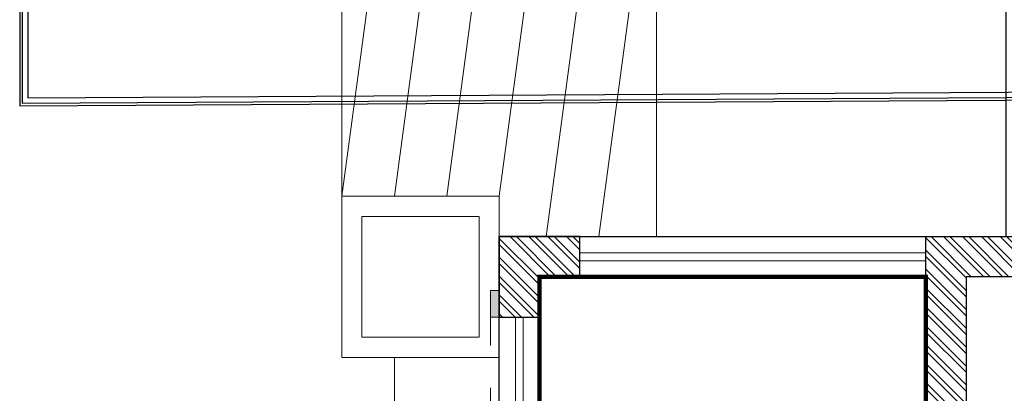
# Model space of a CAD drawing. Header units: millimetres. Extents: x 5678 to 25228, y 1791 to 30190.
# Tile 2 of 63: x 5678 to 11309, y 11407 to 13539. Entities that reach past the tile are written whole.
import ezdxf

# ---------------------------------------------------------------- set-up
doc = ezdxf.new("R2010")
doc.units = ezdxf.units.MM
doc.linetypes.add('DASHDOT2', pattern=[12.7, 6.35, -3.175, 0, -3.175])
doc.linetypes.add('HIDDEN', pattern=[9.525, 6.35, -3.175])
doc.layers.get('Defpoints').update_dxf_attribs({"color": 253})
for name, color, linetype, lineweight in [('12-ELE-05', 201, 'Continuous', 20), ('A_WALL', 5, 'Continuous', 30), ('AR-FLOOR', 252, 'Continuous', 13), ('AR-PLANTS', 86, 'Continuous', 9), ('BUILDING LINE', 7, 'Continuous', 25), ('RAMP', 252, 'Continuous', 9), ('RETAIL OUTLINE 1', 1, 'DASHDOT2', 30), ('WALL HATCH', 252, 'Continuous', 9), ('WIN', 4, 'Continuous', 9)]:
    doc.layers.add(name, color=color, linetype=linetype, lineweight=lineweight)
doc.layers.add('A-ANNO-DIMS-30', color=7, linetype='Continuous')
doc.layers.add('INT FUR HATCH', color=7, linetype='Continuous', lineweight=13, true_color=0xfafafa)

# ---------------------------------------------------------------- blocks, each defined once
blk = doc.blocks.new('*U13')
at = {"layer": '12-ELE-05'}
h = blk.add_hatch(color=253, dxfattribs=at)
h.dxf.hatch_style = 1
h.paths.add_polyline_path([(2, 88.88), (0, 88.88), (0, 82.88), (2, 82.88)])
h = blk.add_hatch(color=253, dxfattribs=at)
h.dxf.hatch_style = 1
h.paths.add_polyline_path([(2, -66.33), (0, -66.33), (0, -72.33), (2, -72.33)])
at = {"layer": '12-ELE-05', "lineweight": 13, "elevation": 0}
for points in [[(0, 88.88), (0, 82.88), (2, 82.88), (2, 88.88)], [(0, -72.33), (0, -66.33), (2, -66.33), (2, -72.33)]]:
    blk.add_lwpolyline(points, close=True, dxfattribs=at)
at = {"layer": '12-ELE-05', "color": 252, "linetype": 'HIDDEN', "lineweight": 9, "ltscale": 3, "elevation": 0}
blk.add_lwpolyline([(0, -66.33), (0, 82.88), (2, 82.88), (2, -66.33)], close=True, dxfattribs=at)
blk = doc.blocks.new('*U16')
at = {"layer": 'WIN', "color": 4, "linetype": 'Continuous', "lineweight": 5, "ltscale": 500}
for p, q in [((47675.2, 649.7), (51465.2, 649.7)), ((47675.2, 604.7), (51465.2, 604.7))]:
    blk.add_line(p, q, dxfattribs=at)
blk.add_lwpolyline([(47675.2, 512.2), (51465.2, 512.2), (51465.2, 742.2), (47675.2, 742.2)], close=True, dxfattribs=at)
blk = doc.blocks.new('*U17')
at = {"layer": 'WIN', "color": 4, "linetype": 'Continuous', "lineweight": 5, "ltscale": 500}
for p, q in [((47278.7, 649.7), (49258.6, 649.7)), ((47278.7, 604.7), (49258.6, 604.7))]:
    blk.add_line(p, q, dxfattribs=at)
blk.add_lwpolyline([(47278.7, 512.2), (49258.6, 512.2), (49258.6, 742.2), (47278.7, 742.2)], close=True, dxfattribs=at)

msp = doc.modelspace()

# ---------------------------------------------------------------- hatches: boundary and pattern name
at = {"layer": 'WALL HATCH', "ltscale": 0.5}
h = msp.add_hatch(dxfattribs=at)
h.set_pattern_fill('ANSI32', color=256, scale=8, angle=90)
h.set_pattern_definition([(135, (20003.67, 3366.79), (-53.88154, -53.88154), []), (135, (20003.67, 3402.71), (-53.88154, -53.88154), [])])
h.paths.add_polyline_path([(11090.043, 12071.16), (11690.043, 12071.16), (11690.043, 12301.16), (10860.043, 12301.16), (10860.043, 9626.16), (16311.043, 9626.16), (16311.043, 9856.16), (14484.643, 9856.16), (14484.643, 12948.655), (14369.643, 12948.655), (14369.643, 9856.16), (11090.043, 9856.16)])
h = msp.add_hatch(dxfattribs=at)
h.set_pattern_fill('ANSI32', color=256, scale=8, angle=90)
h.set_pattern_definition([(135, (20002.67, 3366.79), (-53.88154, -53.88154), []), (135, (20002.67, 3402.71), (-53.88154, -53.88154), [])])
h.paths.add_polyline_path([(8880.145, 12071.16), (8880.145, 12301.16), (8420.145, 12301.16), (8420.145, 11841.16), (8650.145, 11841.16), (8650.145, 12071.16)])

# ---------------------------------------------------------------- linework, layer by layer
at = {"layer": 'A-ANNO-DIMS-30', "ltscale": 0.25}
for points in [[(5692.534, 13062.93), (25212.515, 13175.387), (25212.515, 29037.349), (5692.534, 28924.892)], [(5723.515, 13094.089), (25181.534, 13206.19), (25181.534, 29006.19), (5723.515, 28894.089)]]:
    msp.add_lwpolyline(points, close=True, dxfattribs=at)
at = {"layer": 'A_WALL', "ltscale": 2, "elevation": 0}
msp.add_lwpolyline([(8880.145, 12301.16), (8420.145, 12301.16), (8420.145, 11841.16), (8650.145, 11841.16), (8650.145, 12071.16), (8880.145, 12071.16)], close=True, dxfattribs=at)
msp.add_lwpolyline([(14484.643, 9856.16), (16311.043, 9856.16), (16311.043, 9626.16), (10860.043, 9626.16), (10860.043, 12301.16), (11690.043, 12301.16), (11690.043, 12071.16), (11090.043, 12071.16), (11090.043, 9856.16), (14369.643, 9856.16)], dxfattribs=at)
at = {"layer": 'AR-FLOOR', "color": 253, "linetype": 'Continuous', "ltscale": 3}
msp.add_lwpolyline([(5723.515, 13094.089), (5723.515, 28894.089), (25181.534, 29006.19), (25181.534, 13206.19)], close=True, dxfattribs=at)
at = {"layer": 'AR-FLOOR', "color": 253, "linetype": 'Continuous', "ltscale": 3, "elevation": 0}
msp.add_lwpolyline([(7820.145, 8281.16), (7820.145, 11611.16), (7520.145, 11611.16), (7520.145, 12531.16), (7520.145, 12531.16), (7520.145, 17011.149), (7520.145, 17011.149), (7520.145, 17931.153), (7820.155, 17931.146), (7820.256, 21261.149), (7520.145, 21261.149), (7520.145, 22181.149)], dxfattribs=at)
at = {"layer": 'AR-PLANTS', "ltscale": 10, "elevation": -0.186}
for points in [[(8420.145, 12531.16), (8420.145, 11611.16), (7520.145, 11611.16), (7520.145, 12531.16)], [(8305.145, 12416.16), (8305.145, 11726.16), (7635.145, 11726.16), (7635.145, 12416.16)]]:
    msp.add_lwpolyline(points, close=True, dxfattribs=at)
at = {"layer": 'BUILDING LINE', "ltscale": 0.5, "elevation": 0}
msp.add_lwpolyline([(8420.145, 3341.16), (8420.145, 12301.16), (11320.043, 12301.16), (11320.043, 17241.149), (8420.145, 17241.149), (8420.145, 26201.149), (20010.145, 26201.149), (20010.145, 22381.149), (22520.267, 22381.149), (22520.267, 17211.149), (22750.267, 17211.149), (22748.867, 16536.155), (22520.267, 16536.155), (22520.267, 13006.155), (22748.867, 13006.155), (22748.867, 12331.16), (22520.267, 12331.16), (22520.267, 7161.16), (20010.145, 7161.16), (20010.145, 3341.16)], close=True, dxfattribs=at)
at = {"layer": 'Defpoints', "ltscale": 0.25}
msp.add_lwpolyline([(5677.534, 13047.843), (25227.515, 13160.474), (25227.515, 29052.436), (5677.534, 28939.806)], close=True, dxfattribs=at)
at = {"layer": 'INT FUR HATCH', "color": 8, "ltscale": 2, "elevation": 0.495}
msp.add_lwpolyline([(13769.643, 12948.655), (13769.643, 10456.16), (11690.043, 10456.16), (11690.043, 12071.16), (11090.043, 12071.16), (11090.043, 9856.16), (14369.643, 9856.16), (14369.643, 12948.655)], close=True, dxfattribs=at)
at = {"layer": 'RAMP', "ltscale": 0.5}
for p, q in [((7520.145, 12531.16, -0.186), (7520.145, 17011.149, 0)), ((9320.145, 12301.16, -0.196), (9320.145, 13912.1, -0.129))]:
    msp.add_line(p, q, dxfattribs=at)
for points, elevation in [([(7520.145, 12531.16), (7820.145, 14771.155), (7520.145, 17011.149)], 0), ([(7820.145, 12531.16), (8120.145, 14771.155), (7820.145, 17011.149)], 0), ([(8120.145, 12531.16), (8420.145, 14771.155), (8120.145, 17011.149)], 0), ([(8420.145, 12531.16), (8720.145, 14771.155), (8420.145, 17011.149)], 0.187), ([(8689.342, 12301.16), (8981.957, 14486.014)], 0.187), ([(8989.342, 12301.16), (9219.367, 14018.681)], 0.373)]:
    msp.add_lwpolyline(points, dxfattribs=dict(at, elevation=elevation))
at = {"layer": 'RETAIL OUTLINE 1', "linetype": 'DASHDOT2', "ltscale": 0.1, "const_width": 25, "elevation": 0}
msp.add_lwpolyline([(8650.145, 3571.16), (8650.145, 12071.16), (10860.043, 12071.16), (10860.043, 9626.16), (18539.643, 9626.16), (18539.643, 14656.155), (22290.267, 14656.155), (22290.267, 7391.16), (19780.145, 7391.16), (19780.145, 3571.16)], close=True, dxfattribs=at)

# ---------------------------------------------------------------- block references
at = {"layer": '12-ELE-05', "xscale": 25.4, "yscale": 25.4, "zscale": 25.4}
msp.add_blockref('*U13', (8369.345, 9736.066, 0.082), dxfattribs=at)
at = {"layer": 'WIN', "xscale": -1}
msp.add_blockref('*U17', (58138.751, 11559.006, 0), dxfattribs=at)
at = {"layer": 'WIN', "xscale": -1, "rotation": 270}
msp.add_blockref('*U16', (7907.991, -39624.011, 0), dxfattribs=at)

doc.saveas('drawing.dxf')
